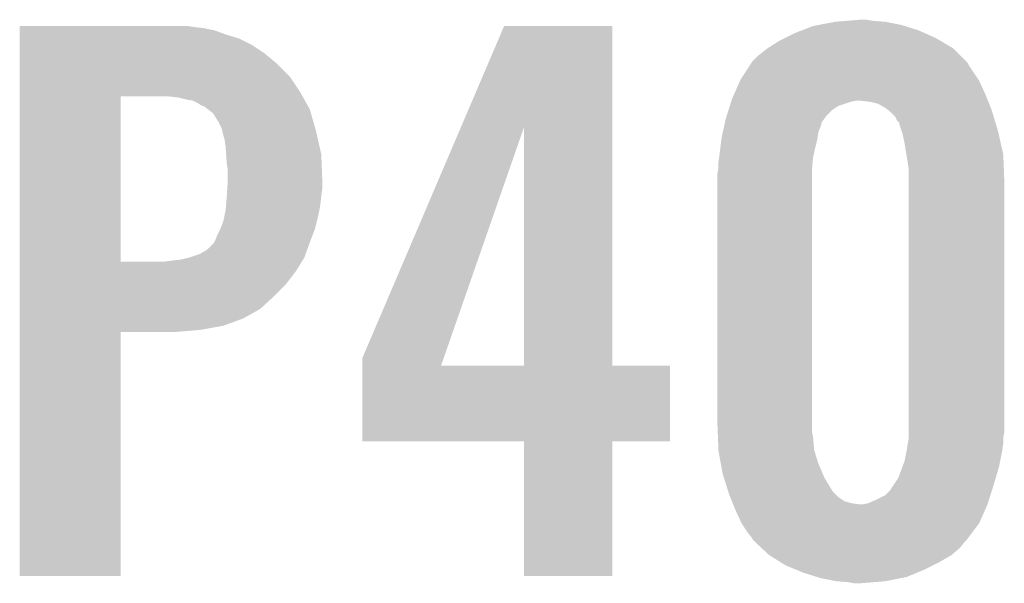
# Model space of a CAD drawing. Extents: x -9 to 122, y -9 to 65.
# Tile 178 of 256: x 73.94 to 76.32, y 15.53 to 16.89. Entities that reach past the tile are written whole.
import ezdxf

# ---------------------------------------------------------------- set-up
doc = ezdxf.new("R2010")
doc.units = 0
doc.layers.add('CLICKER_4_FOR_R7FA4M2A_V100_GTO', color=12, linetype='CONTINUOUS')

msp = doc.modelspace()

# ---------------------------------------------------------------- linework, layer by layer
at = {"layer": 'CLICKER_4_FOR_R7FA4M2A_V100_GTO'}
for points in [[(75.854562, 16.87322), (75.867896, 16.87576), (76.07605, 16.87322), (76.067922, 16.87576)], [(75.867896, 16.87576), (75.9079, 16.88338), (76.067922, 16.87576), (76.029822, 16.88338)], [(75.9079, 16.88338), (75.938378, 16.88592), (76.029822, 16.88338), (75.9968, 16.88592)], [(75.938378, 16.88592), (75.968858, 16.88846), (75.9968, 16.88592), (75.984102, 16.88846)], [(73.93688, 16.87068), (73.936882, 16.87322), (74.358498, 16.87068), (74.343262, 16.87322)], [(73.93688, 16.86814), (73.93688, 16.87068), (74.381358, 16.86814), (74.358498, 16.87068)], [(73.93688, 16.863058), (73.93688, 16.86814), (74.40676, 16.863058), (74.381358, 16.86814)], [(73.93688, 16.8529), (73.93688, 16.863058), (74.4347, 16.8529), (74.40676, 16.863058)], [(73.93688, 16.84274), (73.93688, 16.8529), (74.46772, 16.84274), (74.4347, 16.8529)], [(75.003586, 16.629256), (75.107806, 16.873198), (75.369428, 16.629256), (75.36942, 16.873198)], [(75.107806, 16.873198), (75.107816, 16.87322), (75.36942, 16.873198), (75.107816, 16.87322)], [(75.78852, 16.84528), (75.80884, 16.85544), (76.1492, 16.84528), (76.125978, 16.85544)], [(75.80884, 16.85544), (75.828434, 16.86306), (76.125978, 16.85544), (76.10856, 16.86306)], [(75.828434, 16.86306), (75.854562, 16.87322), (76.10856, 16.86306), (76.07605, 16.87322)], [(73.93688, 16.827498), (73.93688, 16.84274), (74.498202, 16.827498), (74.46772, 16.84274)], [(73.93688, 16.80718), (73.93688, 16.827498), (74.52868, 16.80718), (74.498202, 16.827498)], [(75.74534, 16.81988), (75.773282, 16.83766), (76.19238, 16.81988), (76.162154, 16.83766)], [(75.773282, 16.83766), (75.78852, 16.84528), (76.162154, 16.83766), (76.1492, 16.84528)], [(73.93688, 16.781782), (73.93688, 16.80718), (74.559158, 16.781782), (74.52868, 16.80718)], [(75.722482, 16.8021), (75.745336, 16.819878), (76.21016, 16.8021), (76.192382, 16.819878)], [(75.745336, 16.819878), (75.74534, 16.81988), (76.192382, 16.819878), (76.19238, 16.81988)], [(73.936878, 16.7513), (73.93688, 16.781782), (74.58964, 16.7513), (74.559158, 16.781782)], [(75.679302, 16.74368), (75.702308, 16.779238), (76.254188, 16.74368), (76.230482, 16.779238)], [(75.702308, 16.779238), (75.705594, 16.784316), (76.230482, 16.779238), (76.227942, 16.784316)], [(75.705594, 16.784316), (75.707242, 16.786862), (76.227942, 16.784316), (76.225398, 16.786862)], [(75.707242, 16.786862), (75.722482, 16.8021), (76.225398, 16.786862), (76.21016, 16.8021)], [(73.936878, 16.713202), (73.936878, 16.7513), (74.615038, 16.713202), (74.58964, 16.7513)], [(75.663496, 16.70812), (75.678172, 16.74114), (76.27112, 16.70812), (76.25588, 16.74114)], [(75.678172, 16.74114), (75.679302, 16.74368), (76.25588, 16.74114), (76.254188, 16.74368)], [(73.936878, 16.70304), (73.936878, 16.713202), (74.620756, 16.70304), (74.615038, 16.713202)], [(75.65898, 16.69796), (75.663496, 16.70812), (76.275186, 16.69796), (76.27112, 16.70812)], [(73.936872, 16.304282), (73.936878, 16.70304), (74.1807, 16.304282), (74.180722, 16.70304)], [(74.3204, 16.7005), (74.297538, 16.70304), (74.622184, 16.7005), (74.620756, 16.70304)], [(74.34072, 16.69542), (74.3204, 16.7005), (74.625042, 16.69542), (74.622184, 16.7005)], [(74.355962, 16.692878), (74.34072, 16.69542), (74.626472, 16.692878), (74.625042, 16.69542)], [(74.366122, 16.687798), (74.355962, 16.692878), (74.62933, 16.687798), (74.626472, 16.692878)], [(74.373742, 16.68272), (74.366122, 16.687798), (74.632186, 16.68272), (74.62933, 16.687798)], [(75.653364, 16.68018), (75.656572, 16.69034), (75.91552, 16.68018), (75.946002, 16.69034)], [(75.656572, 16.69034), (75.657374, 16.69288), (75.946002, 16.69034), (75.958702, 16.69288)], [(75.657374, 16.69288), (75.65898, 16.69796), (76.277218, 16.69288), (76.275186, 16.69796)], [(75.99172, 16.69034), (75.968858, 16.69288), (76.278234, 16.69034), (76.277218, 16.69288)], [(76.012042, 16.68526), (75.99172, 16.69034), (76.280266, 16.68526), (76.278234, 16.69034)], [(76.029818, 16.6751), (76.012042, 16.68526), (76.28433, 16.6751), (76.280266, 16.68526)], [(74.378824, 16.68018), (74.373742, 16.68272), (74.633616, 16.68018), (74.632186, 16.68272)], [(74.381366, 16.680176), (74.378824, 16.68018), (74.633618, 16.680176), (74.633616, 16.68018)], [(74.39116, 16.672558), (74.381366, 16.680176), (74.637902, 16.672558), (74.633618, 16.680176)], [(74.40422, 16.662396), (74.39116, 16.672558), (74.640806, 16.662396), (74.637902, 16.672558)], [(74.416918, 16.64208), (74.40422, 16.662396), (74.64661, 16.64208), (74.640806, 16.662396)], [(75.646146, 16.657322), (75.650156, 16.67002), (75.887582, 16.657322), (75.90028, 16.67002)], [(75.650156, 16.67002), (75.653364, 16.68018), (75.90028, 16.67002), (75.91552, 16.68018)], [(76.036168, 16.670022), (76.029818, 16.6751), (76.28636, 16.670022), (76.28433, 16.6751)], [(76.04252, 16.66494), (76.036168, 16.670022), (76.287886, 16.66494), (76.28636, 16.670022)], [(76.052682, 16.654776), (76.04252, 16.66494), (76.290934, 16.654776), (76.287886, 16.66494)], [(74.42454, 16.626838), (74.416918, 16.64208), (74.650966, 16.626838), (74.64661, 16.64208)], [(75.639224, 16.629378), (75.640918, 16.637004), (75.87234, 16.629378), (75.87488, 16.637004)], [(75.640918, 16.637004), (75.641484, 16.639546), (75.87488, 16.637004), (75.874884, 16.639546)], [(75.641484, 16.639546), (75.64374, 16.649698), (75.874884, 16.639546), (75.882134, 16.649698)], [(75.64374, 16.649698), (75.646146, 16.657322), (75.882134, 16.649698), (75.887582, 16.657322)], [(76.057762, 16.64462), (76.052682, 16.654776), (76.293982, 16.64462), (76.290934, 16.654776)], [(76.06284, 16.639534), (76.057762, 16.64462), (76.295508, 16.639534), (76.293982, 16.64462)], [(76.062842, 16.636998), (76.06284, 16.639534), (76.296268, 16.636998), (76.295508, 16.639534)], [(76.068768, 16.61922), (76.062842, 16.636998), (76.3016, 16.61922), (76.296268, 16.636998)], [(74.42708, 16.619222), (74.42454, 16.626838), (74.65314, 16.619222), (74.650966, 16.626838)], [(74.42708, 16.619216), (74.42708, 16.619222), (74.653142, 16.619216), (74.65314, 16.619222)], [(74.42708, 16.616676), (74.42708, 16.619216), (74.65372, 16.616676), (74.653142, 16.619216)], [(74.43216, 16.598898), (74.42708, 16.616676), (74.65776, 16.598898), (74.65372, 16.616676)], [(74.764902, 16.070584), (75.003586, 16.629256), (74.961588, 16.070584), (75.156022, 16.629256)], [(75.156038, 16.0528), (75.156022, 16.629256), (75.369442, 16.0528), (75.369428, 16.629256)], [(75.63358, 16.603978), (75.636402, 16.616682), (75.865444, 16.603978), (75.867262, 16.616682)], [(75.636402, 16.616682), (75.639224, 16.629378), (75.867262, 16.616682), (75.87234, 16.629378)], [(76.07046, 16.614138), (76.068768, 16.61922), (76.302756, 16.614138), (76.3016, 16.61922)], [(76.07554, 16.59128), (76.07046, 16.614138), (76.30795, 16.59128), (76.302756, 16.614138)], [(74.4347, 16.58112), (74.43216, 16.598898), (74.6618, 16.58112), (74.65776, 16.598898)], [(75.630404, 16.57858), (75.632944, 16.598902), (75.85964, 16.57858), (75.86472, 16.598902)], [(75.632944, 16.598902), (75.63358, 16.603978), (75.86472, 16.598902), (75.865444, 16.603978)], [(76.080198, 16.563338), (76.07554, 16.59128), (76.3143, 16.563338), (76.30795, 16.59128)], [(74.435886, 16.563338), (74.4347, 16.58112), (74.66584, 16.563338), (74.6618, 16.58112)], [(75.6285, 16.56334), (75.630404, 16.57858), (75.856252, 16.56334), (75.85964, 16.57858)], [(74.43724, 16.54302), (74.435886, 16.563338), (74.666622, 16.54302), (74.66584, 16.563338)], [(74.43978, 16.525238), (74.43724, 16.54302), (74.667306, 16.525238), (74.666622, 16.54302)], [(75.62596, 16.54556), (75.62741, 16.55572), (75.853636, 16.54556), (75.85456, 16.55572)], [(75.62596, 16.530322), (75.62596, 16.54556), (75.85225, 16.530322), (75.853636, 16.54556)], [(75.62741, 16.55572), (75.6285, 16.56334), (75.85456, 16.55572), (75.856252, 16.56334)], [(76.08316, 16.54556), (76.080198, 16.563338), (76.315012, 16.54556), (76.3143, 16.563338)], [(76.0857, 16.527778), (76.08316, 16.54556), (76.315724, 16.527778), (76.315012, 16.54556)], [(74.43978, 16.4973), (74.43978, 16.525238), (74.66838, 16.4973), (74.667306, 16.525238)], [(75.62342, 16.517622), (75.62545, 16.52778), (75.85202, 16.517622), (75.85202, 16.52778)], [(75.62342, 15.91056), (75.62342, 16.517622), (75.85202, 15.91056), (75.85202, 16.517622)], [(75.62545, 16.52778), (75.62596, 16.530322), (75.85202, 16.52778), (75.85225, 16.530322)], [(76.0857, 16.49984), (76.0857, 16.527778), (76.31684, 16.49984), (76.315724, 16.527778)], [(74.438764, 16.48206), (74.43978, 16.4973), (74.66838, 16.48206), (74.66838, 16.4973)], [(76.0857, 15.890238), (76.0857, 16.49984), (76.31684, 15.890238), (76.31684, 16.49984)], [(74.437408, 16.46174), (74.438764, 16.48206), (74.66584, 16.46174), (74.66838, 16.48206)], [(74.435546, 16.438882), (74.43724, 16.4592), (74.6633, 16.438882), (74.665556, 16.4592)], [(74.43724, 16.4592), (74.437408, 16.46174), (74.665556, 16.4592), (74.66584, 16.46174)], [(74.43165, 16.41348), (74.4347, 16.428718), (74.65822, 16.41348), (74.661266, 16.428718)], [(74.4347, 16.428718), (74.435546, 16.438882), (74.661266, 16.428718), (74.6633, 16.438882)], [(74.422, 16.383), (74.429618, 16.403318), (74.650598, 16.383), (74.655678, 16.403318)], [(74.429618, 16.403318), (74.43165, 16.41348), (74.655678, 16.403318), (74.65822, 16.41348)], [(74.41438, 16.36776), (74.421998, 16.382998), (74.644736, 16.36776), (74.650598, 16.382998)], [(74.421998, 16.382998), (74.422, 16.383), (74.650598, 16.382998), (74.650598, 16.383)], [(74.406758, 16.34998), (74.4093, 16.35506), (74.6379, 16.34998), (74.639852, 16.35506)], [(74.4093, 16.35506), (74.41438, 16.36776), (74.639852, 16.35506), (74.644736, 16.36776)], [(74.371198, 16.32204), (74.388978, 16.332198), (74.62792, 16.32204), (74.631548, 16.332198)], [(74.388978, 16.332198), (74.406758, 16.34998), (74.631548, 16.332198), (74.6379, 16.34998)], [(73.936872, 16.30426), (73.936872, 16.304282), (74.287378, 16.30426), (74.1807, 16.304282)], [(73.936872, 16.2814), (73.936872, 16.30426), (74.60488, 16.2814), (74.618948, 16.30426)], [(74.287378, 16.30426), (74.328018, 16.30934), (74.618948, 16.30426), (74.622074, 16.30934)], [(74.328018, 16.30934), (74.348324, 16.314418), (74.622074, 16.30934), (74.6252, 16.314418)], [(74.348324, 16.314418), (74.34834, 16.314422), (74.6252, 16.314418), (74.6252, 16.314422)], [(74.34834, 16.314422), (74.371198, 16.32204), (74.6252, 16.314422), (74.62792, 16.32204)], [(73.93687, 16.24838), (73.936872, 16.2814), (74.579478, 16.24838), (74.60488, 16.2814)], [(73.93687, 16.22044), (73.93687, 16.24838), (74.55154, 16.22044), (74.579478, 16.24838)], [(73.93687, 16.189958), (73.93687, 16.22044), (74.518518, 16.189958), (74.55154, 16.22044)], [(73.93687, 16.1671), (73.93687, 16.189958), (74.477878, 16.1671), (74.518518, 16.189958)], [(73.93687, 16.14932), (73.93687, 16.1671), (74.429618, 16.14932), (74.477878, 16.1671)], [(73.936868, 16.13916), (73.93687, 16.14932), (74.373742, 16.13916), (74.429618, 16.14932)], [(73.936868, 16.13408), (73.936868, 16.13916), (74.312782, 16.13408), (74.373742, 16.13916)], [(73.93686, 15.544822), (73.936868, 16.134058), (74.180678, 15.544822), (74.1807, 16.134058)], [(73.936868, 16.134058), (73.936868, 16.13408), (74.1807, 16.134058), (74.312782, 16.13408)], [(74.7649, 16.052828), (74.764902, 16.070584), (74.95541, 16.052828), (74.961588, 16.070584)], [(74.7649, 16.0528), (74.7649, 16.052828), (75.156038, 16.0528), (74.95541, 16.052828)], [(74.7649, 16.052778), (74.7649, 16.0528), (75.50912, 16.052778), (75.369442, 16.0528)], [(74.7649, 15.869942), (74.7649, 16.052778), (75.509098, 15.869942), (75.50912, 16.052778)], [(75.624132, 15.892782), (75.62342, 15.91056), (75.85202, 15.892782), (75.85202, 15.91056)], [(75.62464, 15.880082), (75.624132, 15.892782), (75.85456, 15.880082), (75.85202, 15.892782)], [(75.62586, 15.849602), (75.62464, 15.880082), (75.8571, 15.849602), (75.85456, 15.880082)], [(76.083582, 15.86484), (76.0857, 15.877538), (76.3143, 15.86484), (76.3143, 15.877538)], [(76.0857, 15.880078), (76.0857, 15.890238), (76.3143, 15.880078), (76.31684, 15.890238)], [(76.0857, 15.877538), (76.0857, 15.880078), (76.3143, 15.877538), (76.3143, 15.880078)], [(75.156038, 15.86992), (74.7649, 15.869942), (75.509098, 15.86992), (75.509098, 15.869942)], [(75.15604, 15.869898), (75.156038, 15.86992), (75.36942, 15.869898), (75.509098, 15.86992)], [(75.15606, 15.544822), (75.15604, 15.869898), (75.369398, 15.544822), (75.36942, 15.869898)], [(76.08062, 15.847062), (76.083582, 15.86484), (76.31176, 15.847062), (76.3143, 15.86484)], [(75.62596, 15.847062), (75.62586, 15.849602), (75.857882, 15.847062), (75.8571, 15.849602)], [(75.631502, 15.81658), (75.62596, 15.847062), (75.867258, 15.81658), (75.857882, 15.847062)], [(76.075538, 15.821658), (76.08062, 15.84706), (76.306678, 15.821658), (76.311758, 15.84706)], [(76.08062, 15.84706), (76.08062, 15.847062), (76.311758, 15.84706), (76.31176, 15.847062)], [(75.63612, 15.79118), (75.631502, 15.81658), (75.878146, 15.79118), (75.867258, 15.81658)], [(76.060298, 15.781018), (76.070776, 15.80896), (76.29592, 15.781018), (76.30414, 15.80896)], [(76.070776, 15.80896), (76.075538, 15.821658), (76.30414, 15.80896), (76.306678, 15.821658)], [(75.63933, 15.78102), (75.63612, 15.79118), (75.8825, 15.78102), (75.878146, 15.79118)], [(75.649756, 15.748002), (75.63933, 15.78102), (75.902818, 15.748002), (75.8825, 15.78102)], [(76.050138, 15.76578), (76.060298, 15.781018), (76.29144, 15.76578), (76.29592, 15.781018)], [(76.039978, 15.750538), (76.050138, 15.76578), (76.286626, 15.750538), (76.29144, 15.76578)], [(75.65136, 15.742918), (75.649756, 15.748002), (75.907902, 15.742918), (75.902818, 15.748002)], [(75.654408, 15.735302), (75.65136, 15.742918), (75.915518, 15.735302), (75.907902, 15.742918)], [(75.658472, 15.725142), (75.654408, 15.735302), (75.930756, 15.725142), (75.915518, 15.735302)], [(76.00442, 15.72768), (76.029816, 15.740378), (76.279408, 15.72768), (76.283418, 15.740378)], [(76.029816, 15.740378), (76.039978, 15.750538), (76.283418, 15.740378), (76.286626, 15.750538)], [(75.660504, 15.72006), (75.658472, 15.725142), (75.948538, 15.72006), (75.930756, 15.725142)], [(75.66152, 15.71752), (75.660504, 15.72006), (75.96886, 15.71752), (75.948538, 15.72006)], [(75.6666, 15.70482), (75.66152, 15.71752), (76.270554, 15.70482), (76.2762, 15.71752)], [(75.973938, 15.71752), (75.986638, 15.72006), (76.2762, 15.71752), (76.277002, 15.72006)], [(75.986638, 15.72006), (76.00442, 15.72768), (76.277002, 15.72006), (76.279408, 15.72768)], [(75.68184, 15.6718), (75.6666, 15.70482), (76.255878, 15.6718), (76.270554, 15.70482)], [(75.69708, 15.64894), (75.68184, 15.6718), (76.238732, 15.64894), (76.255878, 15.6718)], [(75.70724, 15.63624), (75.69708, 15.64894), (76.229208, 15.63624), (76.238732, 15.64894)], [(75.709778, 15.631164), (75.70724, 15.63624), (76.2254, 15.631164), (76.229208, 15.63624)], [(75.709784, 15.63116), (75.709778, 15.631164), (76.225398, 15.63116), (76.2254, 15.631164)], [(75.715228, 15.626078), (75.709784, 15.63116), (76.220318, 15.626078), (76.225398, 15.63116)], [(75.728834, 15.613378), (75.715228, 15.626078), (76.21016, 15.613378), (76.220318, 15.626078)], [(75.747878, 15.595602), (75.728834, 15.613378), (76.189842, 15.595602), (76.21016, 15.613378)], [(75.747886, 15.595598), (75.747878, 15.595602), (76.189838, 15.595598), (76.189842, 15.595602)], [(75.776332, 15.57782), (75.747886, 15.595598), (76.15936, 15.57782), (76.189838, 15.595598)], [(75.78852, 15.570202), (75.776332, 15.57782), (76.144124, 15.570202), (76.15936, 15.57782)], [(75.813194, 15.56004), (75.78852, 15.570202), (76.1238, 15.56004), (76.144124, 15.570202)], [(74.180678, 15.5448), (73.93686, 15.544822), (74.180678, 15.5448), (74.180678, 15.544822)], [(75.369398, 15.5448), (75.15606, 15.544822), (75.369398, 15.5448), (75.369398, 15.544822)], [(75.8317, 15.552418), (75.813194, 15.56004), (76.105288, 15.552418), (76.1238, 15.56004)], [(75.86421, 15.54226), (75.8317, 15.552418), (76.080618, 15.54226), (76.105288, 15.552418)], [(75.872338, 15.53972), (75.86421, 15.54226), (76.067918, 15.53972), (76.080618, 15.54226)], [(75.910438, 15.5321), (75.872338, 15.53972), (76.02982, 15.5321), (76.067918, 15.53972)], [(75.94092, 15.52956), (75.910438, 15.5321), (75.99934, 15.52956), (76.02982, 15.5321)], [(75.953618, 15.52702), (75.94092, 15.52956), (75.968862, 15.52702), (75.99934, 15.52956)]]:
    msp.add_solid(points, dxfattribs=at)

doc.saveas('drawing.dxf')
